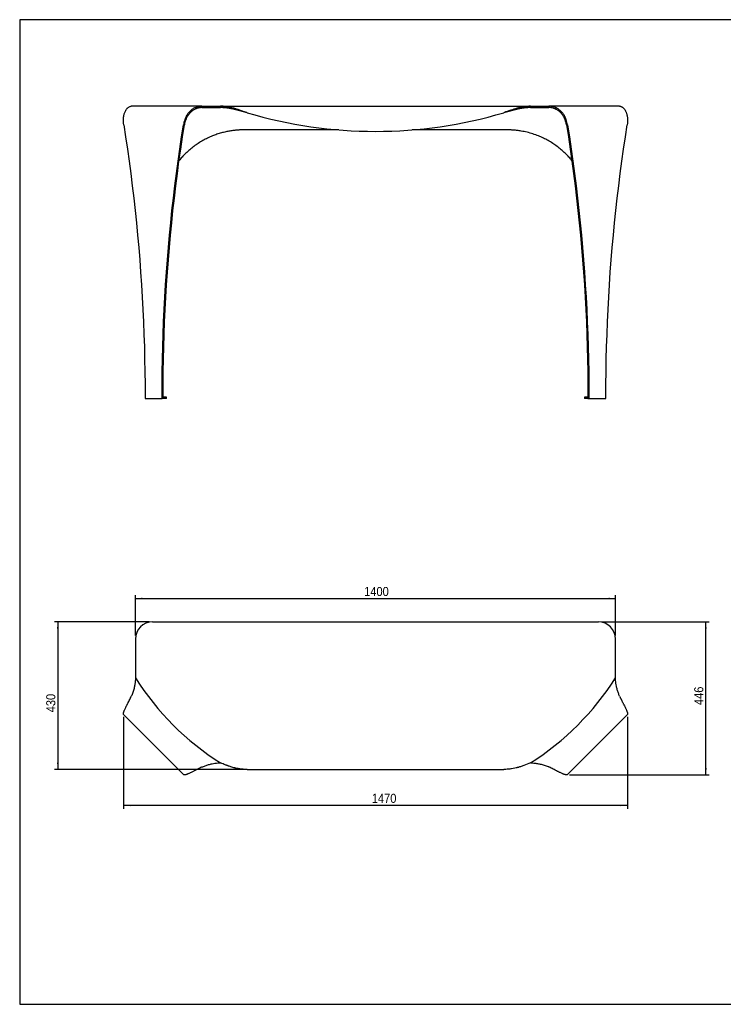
# Model space of a CAD drawing. Header units: millimetres. Extents: x 50 to 4150, y 50 to 2920.
# Tile 1 of 2: x 50 to 2102, y 50 to 2920. Entities that reach past the tile are written whole.
import ezdxf

# ---------------------------------------------------------------- set-up
doc = ezdxf.new("R2010")
doc.units = ezdxf.units.MM
doc.header["$LTSCALE"] = 10
doc.linetypes.add('SLD-Solido', pattern=[0])
doc.layers.add('QUOTE', color=1, linetype='SLD-Solido')
doc.layers.add('SCHIZZI', color=9, linetype='Continuous')
doc.styles.add('SLDTEXTSTYLE0', font='GOTHIC.TTF', dxfattribs={"width": 0.913})
doc.dimstyles.new('SLDDIMSTYLE0', dxfattribs={"dimtxt": 26.458333, "dimasz": 20, "dimexe": 0, "dimexo": 0.0625, "dimgap": 6.614583, "dimtad": 1, "dimdec": 1, "dimrnd": 1e-09, "dimzin": 12, "dimdsep": 46, "dimtxsty": 'SLDTEXTSTYLE0', "dimsah": 1, "dimcen": 0.09, "dimadec": 0, "dimazin": 3, "dimtfac": 1, "dimtdec": 1, "dimtofl": 0, "dimtmove": 0, "dimatfit": 3, "dimfxl": 1, "dimfrac": 2, "dimtolj": 1, "dimtzin": 12, "dimarcsym": 0})

# ---------------------------------------------------------------- blocks, each defined once
blk = doc.blocks.new('_D_1')
at = {"layer": 'QUOTE', "transparency": 16777216}
for p, q in [((427.4, 1164.7), (151.2, 1164.7)), ((161.2, 1164.7), (161.2, 734.7)), ((703.1, 734.7), (151.2, 734.7))]:
    blk.add_line(p, q, dxfattribs=at)
for points in [[(161.2, 1164.7), (158.7, 1144.7), (163.7, 1144.7)], [(161.2, 734.7), (163.7, 754.7), (158.7, 754.7)]]:
    blk.add_solid(points, dxfattribs=at)
at = {"layer": 'QUOTE', "transparency": 16777216, "insert": (127.4, 901.1), "char_height": 26.46, "attachment_point": 1, "rotation": 90, "style": 'SLDTEXTSTYLE0'}
blk.add_mtext('430', dxfattribs=at)
blk = doc.blocks.new('_D_2')
at = {"layer": 'QUOTE', "transparency": 16777216}
for p, q in [((1747.4, 1164.7), (2060.6, 1164.7)), ((2050.6, 718.6), (2050.6, 1164.7)), ((1653.4, 718.6), (2060.6, 718.6))]:
    blk.add_line(p, q, dxfattribs=at)
for points in [[(2050.6, 1164.7), (2048.1, 1144.7), (2053.1, 1144.7)], [(2050.6, 718.6), (2053.1, 738.6), (2048.1, 738.6)]]:
    blk.add_solid(points, dxfattribs=at)
at = {"layer": 'QUOTE', "transparency": 16777216, "insert": (2016.8, 922.2), "char_height": 26.46, "attachment_point": 1, "rotation": 90, "style": 'SLDTEXTSTYLE0'}
blk.add_mtext('446', dxfattribs=at)
blk = doc.blocks.new('_D_3')
at = {"layer": 'QUOTE', "transparency": 16777216}
for p, q in [((352.4, 887.6), (352.4, 619.9)), ((1822.4, 887.6), (1822.4, 619.9)), ((1822.4, 629.9), (352.4, 629.9))]:
    blk.add_line(p, q, dxfattribs=at)
for points in [[(352.4, 629.9), (372.4, 627.4), (372.4, 632.4)], [(1822.4, 629.9), (1802.4, 632.4), (1802.4, 627.4)]]:
    blk.add_solid(points, dxfattribs=at)
at = {"layer": 'QUOTE', "transparency": 16777216, "insert": (1076.6, 663.7), "char_height": 26.46, "attachment_point": 1, "style": 'SLDTEXTSTYLE0'}
blk.add_mtext('1470', dxfattribs=at)
blk = doc.blocks.new('_D_4')
at = {"layer": 'QUOTE', "transparency": 16777216}
for p, q in [((387.4, 1124.7), (387.4, 1242.7)), ((1787.4, 1124.7), (1787.4, 1242.7)), ((387.4, 1232.7), (1787.4, 1232.7))]:
    blk.add_line(p, q, dxfattribs=at)
for points in [[(387.4, 1232.7), (407.4, 1230.2), (407.4, 1235.2)], [(1787.4, 1232.7), (1767.4, 1235.2), (1767.4, 1230.2)]]:
    blk.add_solid(points, dxfattribs=at)
at = {"layer": 'QUOTE', "transparency": 16777216, "insert": (1054.3, 1266.5), "char_height": 26.46, "attachment_point": 1, "style": 'SLDTEXTSTYLE0'}
blk.add_mtext('1400', dxfattribs=at)

msp = doc.modelspace()

# ---------------------------------------------------------------- linework, layer by layer
for p, q in [((581.49, 2667.8), (375.46, 2667.8)), ((581.49, 2663.8), (581.49, 2667.8)), ((635.58, 2663.8), (635.58, 2667.8)), ((635.58, 2663.8), (635.58, 2667.8)), ((635.58, 2667.8), (1539.19, 2667.8)), ((1539.19, 2663.8), (1539.19, 2667.8)), ((1539.19, 2663.8), (1539.19, 2667.8)), ((1799.32, 2667.8), (1593.29, 2667.8)), ((1593.29, 2667.8), (1593.29, 2663.8)), ((980.54, 2598.8), (703.25, 2598.8)), ((1471.53, 2598.8), (1194.24, 2598.8)), ((415.54, 1821.12), (415.54, 1816.12)), ((415.54, 1816.12), (465.04, 1816.12)), ((465.04, 1816.12), (465.04, 1821.12)), ((467.87, 1816.12), (465.04, 1816.12)), ((467.87, 1816.12), (467.87, 1821.12)), ((467.87, 1820.12), (467.87, 1816.12)), ((477.98, 1820.12), (467.87, 1820.12)), ((477.98, 1816.12), (467.87, 1816.12)), ((477.98, 1816.12), (477.98, 1820.12)), ((1696.8, 1820.12), (1696.8, 1816.12)), ((1706.91, 1820.12), (1696.8, 1820.12)), ((1706.91, 1816.12), (1696.8, 1816.12)), ((1706.91, 1821.12), (1706.91, 1816.12)), ((1706.91, 1820.12), (1706.91, 1816.12)), ((1706.91, 1816.12), (1709.74, 1816.12)), ((1709.74, 1821.12), (1709.74, 1816.12)), ((1709.74, 1816.12), (1759.24, 1816.12)), ((1759.24, 1816.12), (1759.24, 1821.12)), ((437.39, 1164.65), (1737.39, 1164.65)), ((387.39, 1114.65), (387.39, 1001.85)), ((1787.39, 1001.85), (1787.39, 1114.65)), ((527.41, 719.44), (353.18, 893.67)), ((1821.6, 893.67), (1647.37, 719.44)), ((713.14, 734.65), (1461.64, 734.65))]:
    msp.add_line(p, q)
at = {"flags": 128}
for points in [[(353.18, 2613.8), (358.7, 2578.32), (363.96, 2542.77), (368.98, 2507.14), (373.74, 2471.44), (378.24, 2435.67), (382.49, 2399.85), (386.49, 2363.96), (390.23, 2328.02), (393.71, 2292.03), (396.93, 2255.99), (399.9, 2219.9), (402.62, 2183.78), (405.07, 2147.62), (407.27, 2111.42), (409.21, 2075.2), (410.89, 2038.95), (412.31, 2002.68), (413.47, 1966.39), (414.38, 1930.08), (415.03, 1893.77), (415.41, 1857.44), (415.54, 1821.12)], [(465.04, 1821.12), (465.17, 1857.44), (465.56, 1893.77), (466.21, 1930.08), (467.11, 1966.39), (468.28, 2002.68), (469.7, 2038.95), (471.38, 2075.2), (473.32, 2111.42), (475.51, 2147.62), (477.97, 2183.78), (480.68, 2219.9), (483.65, 2255.99), (486.88, 2292.03), (490.36, 2328.02), (494.1, 2363.96), (498.09, 2399.85), (502.34, 2435.67), (506.85, 2471.44), (511.61, 2507.14), (516.62, 2542.77), (521.89, 2578.32), (527.41, 2613.8)], [(467.87, 1821.12), (468, 1857.44), (468.39, 1893.77), (469.03, 1930.08), (469.94, 1966.39), (471.1, 2002.68), (472.53, 2038.95), (474.21, 2075.2), (476.15, 2111.42), (478.34, 2147.62), (480.8, 2183.78), (483.51, 2219.9), (486.48, 2255.99), (489.71, 2292.03), (493.19, 2328.02), (496.93, 2363.96), (500.92, 2399.85), (505.17, 2435.67), (509.68, 2471.44), (514.44, 2507.14), (519.45, 2542.77), (524.72, 2578.32), (530.24, 2613.8)], [(1644.54, 2613.8), (1650.06, 2578.32), (1655.33, 2542.77), (1660.34, 2507.14), (1665.1, 2471.44), (1669.61, 2435.67), (1673.86, 2399.85), (1677.85, 2363.96), (1681.59, 2328.02), (1685.07, 2292.03), (1688.3, 2255.99), (1691.27, 2219.9), (1693.98, 2183.78), (1696.44, 2147.62), (1698.63, 2111.42), (1700.57, 2075.2), (1702.25, 2038.95), (1703.68, 2002.68), (1704.84, 1966.39), (1705.74, 1930.08), (1706.39, 1893.77), (1706.78, 1857.44), (1706.91, 1821.12)], [(1647.37, 2613.8), (1652.89, 2578.32), (1658.16, 2542.77), (1663.17, 2507.14), (1667.93, 2471.44), (1672.44, 2435.67), (1676.69, 2399.85), (1680.68, 2363.96), (1684.42, 2328.02), (1687.9, 2292.03), (1691.13, 2255.99), (1694.1, 2219.9), (1696.81, 2183.78), (1699.26, 2147.62), (1701.46, 2111.42), (1703.4, 2075.2), (1705.08, 2038.95), (1706.5, 2002.68), (1707.67, 1966.39), (1708.57, 1930.08), (1709.22, 1893.77), (1709.61, 1857.44), (1709.74, 1821.12)], [(1759.24, 1821.12), (1759.36, 1857.44), (1759.75, 1893.77), (1760.4, 1930.08), (1761.31, 1966.39), (1762.47, 2002.68), (1763.89, 2038.95), (1765.57, 2075.2), (1767.51, 2111.42), (1769.71, 2147.62), (1772.16, 2183.78), (1774.88, 2219.9), (1777.84, 2255.99), (1781.07, 2292.03), (1784.55, 2328.02), (1788.29, 2363.96), (1792.29, 2399.85), (1796.54, 2435.67), (1801.04, 2471.44), (1805.8, 2507.14), (1810.82, 2542.77), (1816.08, 2578.32), (1821.6, 2613.8)]]:
    msp.add_lwpolyline(points, dxfattribs=at)
for centre, radius, start, end in [((1087.39, 3910.26), 1315.8, 253.47538, 286.52462), ((437.39, 1114.65), 50, 90, 180), ((1737.39, 1114.65), 50, 0, 90), ((1063.39, 1429.66), 800, 212.32767, 237.67233), ((1111.39, 1429.66), 800, 302.32767, 327.67233)]:
    msp.add_arc(centre, radius, start, end)
for points, knots in [([(352.37, 2629.17), (352.46, 2630.65), (352.63, 2633.24), (353.07, 2636.51), (353.52, 2639.13), (354.09, 2641.95), (354.98, 2645.44), (356.36, 2649.67), (357.63, 2652.36), (358.31, 2653.81)], [0, 0, 0, 0, 0.157428, 0.2763829, 0.3614363, 0.4544111, 0.6053944, 0.7872605, 1, 1, 1, 1]), ([(358.31, 2653.81), (358.81, 2654.75), (359.76, 2656.53), (361.28, 2658.8), (362.73, 2660.65), (364.08, 2662.14), (365.32, 2663.31), (367.08, 2664.79), (369.47, 2666.33), (372.51, 2667.57), (374.47, 2667.72), (375.46, 2667.8)], [0, 0, 0, 0, 0.10663203, 0.2039899, 0.29207332, 0.37088239, 0.44041778, 0.50068097, 0.66507499, 0.83148406, 1, 1, 1, 1]), ([(547.35, 2653.81), (546.27, 2652.73), (544.26, 2650.73), (541.7, 2647.68), (539.7, 2645.02), (538.07, 2642.63), (536.55, 2640.16), (534.9, 2637.2), (533.08, 2633.48), (531.97, 2630.68), (531.37, 2629.17)], [0, 0, 0, 0, 0.15952437, 0.29583139, 0.4089168, 0.49877787, 0.58815779, 0.70148982, 0.83877195, 1, 1, 1, 1]), ([(549.25, 2650.85), (548.23, 2649.85), (546.33, 2648), (543.91, 2645.17), (542.01, 2642.71), (540.47, 2640.5), (539.02, 2638.21), (537.45, 2635.46), (535.72, 2632.03), (534.66, 2629.43), (534.08, 2628.03)], [0, 0, 0, 0, 0.1596109, 0.2959807, 0.4091052, 0.498982, 0.588352, 0.7016464, 0.8388637, 1, 1, 1, 1]), ([(581.49, 2667.8), (580.53, 2667.78), (578.72, 2667.75), (576.2, 2667.54), (574.06, 2667.26), (572.08, 2666.91), (570.09, 2666.48), (567.93, 2665.91), (565.62, 2665.17), (562.96, 2664.16), (559.78, 2662.72), (556, 2660.6), (551.71, 2657.69), (548.87, 2655.16), (547.35, 2653.81)], [0, 0, 0, 0, 0.0767282, 0.1438813, 0.2014615, 0.2494729, 0.3048278, 0.3649592, 0.4298723, 0.499571, 0.5939062, 0.7087571, 0.844123, 1, 1, 1, 1]), ([(581.49, 2663.8), (580.58, 2663.79), (578.87, 2663.76), (576.49, 2663.56), (574.46, 2663.3), (572.59, 2662.98), (570.71, 2662.58), (568.67, 2662.05), (566.5, 2661.37), (563.98, 2660.43), (560.99, 2659.09), (557.42, 2657.13), (553.37, 2654.44), (550.69, 2652.1), (549.25, 2650.85)], [0, 0, 0, 0, 0.0769383, 0.1442552, 0.2019533, 0.2500373, 0.3054412, 0.3655969, 0.4305102, 0.5001857, 0.5944515, 0.7091763, 0.8443603, 1, 1, 1, 1]), ([(581.49, 2667.8), (584.61, 2667.8), (590.96, 2667.8), (600.88, 2667.8), (610.42, 2667.8), (619.36, 2667.8), (627.51, 2667.8), (632.92, 2667.8), (635.58, 2667.8)], [0, 0, 0, 0, 0.1809061, 0.368371, 0.5595937, 0.7094733, 0.8568296, 1, 1, 1, 1]), ([(581.49, 2663.8), (584.61, 2663.8), (590.96, 2663.8), (600.88, 2663.8), (610.42, 2663.8), (619.36, 2663.8), (627.51, 2663.8), (632.92, 2663.8), (635.58, 2663.8)], [0, 0, 0, 0, 0.1809061, 0.368371, 0.5595937, 0.7094733, 0.8568296, 1, 1, 1, 1]), ([(713.14, 2648.8), (709.28, 2650.15), (705.57, 2651.46), (698.46, 2653.94), (695.06, 2655.11), (688.57, 2657.3), (685.48, 2658.31), (681.08, 2659.69), (679.65, 2660.13), (677.56, 2660.76), (676.87, 2660.96), (675.86, 2661.26), (675.52, 2661.36), (675.02, 2661.5), (674.86, 2661.55), (674.61, 2661.62), (674.53, 2661.64), (674.4, 2661.68), (674.36, 2661.69), (674.3, 2661.71), (674.28, 2661.71), (674.25, 2661.72), (674.24, 2661.73), (674.22, 2661.73), (674.22, 2661.73), (674.21, 2661.73), (674.21, 2661.73), (670.19, 2662.88), (666.57, 2663.78), (661.73, 2664.85), (660.22, 2665.16), (658.09, 2665.57), (657.41, 2665.7), (656.42, 2665.87), (656.1, 2665.93), (655.62, 2666.01), (655.47, 2666.03), (655.23, 2666.07), (655.16, 2666.09), (655.04, 2666.1), (655, 2666.11), (654.94, 2666.12), (654.93, 2666.12), (654.9, 2666.13), (654.89, 2666.13), (654.87, 2666.13), (654.87, 2666.13), (654.86, 2666.13), (654.85, 2666.14), (654.45, 2666.2), (653.75, 2666.32), (651.74, 2666.62), (650.44, 2666.81), (647.23, 2667.19), (645.32, 2667.39), (640.9, 2667.69), (638.39, 2667.8), (635.58, 2667.8)], [0, 0, 0, 0, 0.125, 0.125, 0.25, 0.25, 0.375, 0.375, 0.4375, 0.4375, 0.46875, 0.46875, 0.484375, 0.484375, 0.4921875, 0.4921875, 0.4960938, 0.4960938, 0.4980469, 0.4980469, 0.4990234, 0.4990234, 0.4995117, 0.4995117, 0.4997559, 0.4997559, 0.5, 0.5, 0.625, 0.625, 0.6875, 0.6875, 0.71875, 0.71875, 0.734375, 0.734375, 0.7421875, 0.7421875, 0.7460938, 0.7460938, 0.7480469, 0.7480469, 0.7490234, 0.7490234, 0.7495117, 0.7495117, 0.7497559, 0.7497559, 0.75, 0.75, 0.8125, 0.8125, 0.875, 0.875, 0.9375, 0.9375, 1, 1, 1, 1]), ([(713.14, 2648.8), (712.7, 2648.92), (711.83, 2649.16), (710.52, 2649.52), (709.23, 2649.88), (707.94, 2650.24), (706.67, 2650.59), (705.42, 2650.94), (704.17, 2651.28), (702.94, 2651.62), (701.72, 2651.96), (700.51, 2652.29), (699.31, 2652.62), (698.12, 2652.94), (696.95, 2653.26), (695.79, 2653.58), (694.64, 2653.89), (693.5, 2654.2), (692.38, 2654.5), (691.27, 2654.79), (690.17, 2655.08), (689.08, 2655.37), (688, 2655.65), (686.94, 2655.92), (685.88, 2656.19), (684.84, 2656.46), (683.82, 2656.72), (682.8, 2656.97), (681.8, 2657.22), (680.8, 2657.46), (679.83, 2657.7), (678.86, 2657.93), (677.9, 2658.16), (676.96, 2658.38), (676.03, 2658.6), (675.11, 2658.81), (673.21, 2659.24), (670.4, 2659.85), (666.79, 2660.57), (663.43, 2661.19), (660.34, 2661.7), (657.5, 2662.13), (655.55, 2662.4), (654.34, 2662.55), (653.71, 2662.63), (652.91, 2662.73), (651.94, 2662.84), (650.8, 2662.97), (649.49, 2663.11), (648.01, 2663.25), (646.36, 2663.38), (644.53, 2663.51), (642.54, 2663.63), (640.37, 2663.72), (638.04, 2663.79), (636.42, 2663.8), (635.58, 2663.8)], [0, 0, 0, 0, 0.0168693, 0.0335865, 0.0501516, 0.0665647, 0.0828257, 0.0989346, 0.1148914, 0.1306962, 0.146349, 0.1618497, 0.1771984, 0.1923951, 0.2074397, 0.2223324, 0.237073, 0.2516617, 0.2660983, 0.280383, 0.2945158, 0.3084965, 0.3223254, 0.3360022, 0.3495272, 0.3629003, 0.3761214, 0.3891906, 0.402108, 0.4148735, 0.4274871, 0.4399489, 0.4522589, 0.4644171, 0.4764234, 0.488278, 0.4999808, 0.5500627, 0.5967718, 0.6401078, 0.680071, 0.7166614, 0.7498789, 0.7557749, 0.7638948, 0.7742388, 0.7868068, 0.8015988, 0.8186148, 0.8378549, 0.859319, 0.8830072, 0.9089194, 0.9370556, 0.9674158, 1, 1, 1, 1]), ([(1539.19, 2667.8), (1532.62, 2667.8), (1526.11, 2667.19), (1516.46, 2665.57), (1513.26, 2664.92), (1508.49, 2663.81), (1506.9, 2663.41), (1504.53, 2662.79), (1503.74, 2662.58), (1502.55, 2662.26), (1502.16, 2662.15), (1501.57, 2661.99), (1501.37, 2661.93), (1501.08, 2661.85), (1500.98, 2661.82), (1500.83, 2661.78), (1500.78, 2661.76), (1500.71, 2661.74), (1500.68, 2661.74), (1500.65, 2661.73), (1500.64, 2661.72), (1500.61, 2661.71), (1500.6, 2661.71), (1498.43, 2661.09), (1496, 2660.38), (1490.59, 2658.71), (1487.62, 2657.76), (1481.13, 2655.61), (1477.61, 2654.4), (1470.03, 2651.76), (1465.97, 2650.33), (1461.64, 2648.8)], [0, 0, 0, 0, 0.25, 0.25, 0.375, 0.375, 0.4375, 0.4375, 0.46875, 0.46875, 0.484375, 0.484375, 0.4921875, 0.4921875, 0.4960938, 0.4960938, 0.4980469, 0.4980469, 0.4990234, 0.4990234, 0.4995117, 0.4995117, 0.5, 0.5, 0.625, 0.625, 0.75, 0.75, 0.875, 0.875, 1, 1, 1, 1]), ([(1539.19, 2663.8), (1538.82, 2663.8), (1538.07, 2663.8), (1536.94, 2663.78), (1535.82, 2663.76), (1534.7, 2663.73), (1533.57, 2663.69), (1532.45, 2663.64), (1531.34, 2663.58), (1530.22, 2663.51), (1529.1, 2663.43), (1527.99, 2663.35), (1526.88, 2663.26), (1525.76, 2663.16), (1524.65, 2663.05), (1523.55, 2662.93), (1522.44, 2662.81), (1521.33, 2662.68), (1520.23, 2662.54), (1519.12, 2662.39), (1518.02, 2662.24), (1516.92, 2662.08), (1515.82, 2661.91), (1514.73, 2661.74), (1513.63, 2661.56), (1512.54, 2661.38), (1511.44, 2661.19), (1510.35, 2660.99), (1509.26, 2660.79), (1508.17, 2660.58), (1507.08, 2660.37), (1506, 2660.15), (1504.91, 2659.93), (1503.83, 2659.7), (1502.75, 2659.47), (1501.67, 2659.23), (1500.45, 2658.96), (1499.08, 2658.65), (1497.52, 2658.29), (1495.88, 2657.9), (1494.16, 2657.49), (1492.36, 2657.05), (1490.47, 2656.59), (1488.51, 2656.09), (1486.47, 2655.57), (1484.34, 2655.02), (1482.14, 2654.44), (1479.86, 2653.83), (1477.49, 2653.19), (1475.05, 2652.52), (1472.52, 2651.82), (1469.91, 2651.1), (1467.23, 2650.36), (1464.46, 2649.59), (1462.59, 2649.06), (1461.64, 2648.8)], [0, 0, 0, 0, 0.0146508, 0.0292802, 0.0438882, 0.0584748, 0.0730399, 0.0875836, 0.102106, 0.1166069, 0.1310865, 0.1455447, 0.1599815, 0.174397, 0.1887911, 0.2031638, 0.2175152, 0.2318453, 0.246154, 0.2604414, 0.2747075, 0.2889522, 0.3031757, 0.3173778, 0.3315587, 0.3457183, 0.3598566, 0.3739736, 0.3880693, 0.4021438, 0.4161971, 0.4302291, 0.4442399, 0.4582294, 0.4721977, 0.4861448, 0.5000707, 0.5191572, 0.5392653, 0.5603951, 0.5825468, 0.6057205, 0.6299161, 0.6551338, 0.6813737, 0.7086358, 0.7369201, 0.7662267, 0.7965557, 0.827907, 0.8602807, 0.8936768, 0.9280954, 0.9635364, 1, 1, 1, 1]), ([(1539.19, 2667.8), (1542.6, 2667.8), (1549.52, 2667.8), (1559.92, 2667.8), (1570.86, 2667.8), (1582.06, 2667.8), (1589.6, 2667.8), (1593.29, 2667.8)], [0, 0, 0, 0, 0.1829858, 0.3720605, 0.5635028, 0.7861028, 1, 1, 1, 1]), ([(1539.19, 2663.8), (1542.6, 2663.8), (1549.52, 2663.8), (1559.92, 2663.8), (1570.86, 2663.8), (1582.06, 2663.8), (1589.6, 2663.8), (1593.29, 2663.8)], [0, 0, 0, 0, 0.1829858, 0.3720605, 0.5635028, 0.7861028, 1, 1, 1, 1]), ([(1627.43, 2653.81), (1626.4, 2654.75), (1624.42, 2656.53), (1621.43, 2658.8), (1618.62, 2660.65), (1616.04, 2662.14), (1613.7, 2663.31), (1610.34, 2664.79), (1605.72, 2666.33), (1599.61, 2667.57), (1595.4, 2667.72), (1593.29, 2667.8)], [0, 0, 0, 0, 0.106632, 0.2039899, 0.2920733, 0.3708824, 0.4404178, 0.500681, 0.665075, 0.8314841, 1, 1, 1, 1]), ([(1625.53, 2650.85), (1624.55, 2651.71), (1622.69, 2653.37), (1619.86, 2655.46), (1617.21, 2657.18), (1614.77, 2658.56), (1612.57, 2659.64), (1609.4, 2661.01), (1605.03, 2662.44), (1599.26, 2663.59), (1595.29, 2663.73), (1593.29, 2663.8)], [0, 0, 0, 0, 0.1064671, 0.2036847, 0.2916529, 0.3703717, 0.4398422, 0.5000661, 0.6644732, 0.8310832, 1, 1, 1, 1]), ([(1640.7, 2628.03), (1640.14, 2629.4), (1639.16, 2631.8), (1637.66, 2634.83), (1636.32, 2637.25), (1634.74, 2639.86), (1632.51, 2643.1), (1629.4, 2647.01), (1626.88, 2649.5), (1625.53, 2650.85)], [0, 0, 0, 0, 0.1573303, 0.2762232, 0.3612491, 0.4542194, 0.605229, 0.7871588, 1, 1, 1, 1]), ([(1643.41, 2629.17), (1642.82, 2630.65), (1641.8, 2633.24), (1640.22, 2636.51), (1638.82, 2639.13), (1637.15, 2641.95), (1634.81, 2645.44), (1631.52, 2649.67), (1628.86, 2652.36), (1627.43, 2653.81)], [0, 0, 0, 0, 0.157428, 0.2763829, 0.3614363, 0.4544111, 0.6053944, 0.7872605, 1, 1, 1, 1]), ([(1799.32, 2667.8), (1799.77, 2667.78), (1800.6, 2667.75), (1801.79, 2667.54), (1802.81, 2667.26), (1803.78, 2666.91), (1804.78, 2666.48), (1805.89, 2665.91), (1807.08, 2665.17), (1808.47, 2664.16), (1810.15, 2662.72), (1812.14, 2660.6), (1814.35, 2657.69), (1815.73, 2655.16), (1816.47, 2653.81)], [0, 0, 0, 0, 0.07672817, 0.14388126, 0.20146148, 0.24947287, 0.30482779, 0.36495924, 0.42987232, 0.49957102, 0.59390621, 0.70875707, 0.844123, 1, 1, 1, 1]), ([(1816.47, 2653.81), (1816.98, 2652.73), (1817.94, 2650.73), (1819.06, 2647.68), (1819.88, 2645.02), (1820.51, 2642.63), (1821.07, 2640.16), (1821.62, 2637.2), (1822.14, 2633.48), (1822.31, 2630.68), (1822.41, 2629.17)], [0, 0, 0, 0, 0.15952437, 0.29583139, 0.4089168, 0.49877787, 0.58815779, 0.70148982, 0.83877195, 1, 1, 1, 1]), ([(703.25, 2598.8), (701.81, 2598.78), (699.32, 2598.76), (695.7, 2598.69), (692.32, 2598.57), (688.77, 2598.38), (685.09, 2598.13), (681.38, 2597.82), (677.67, 2597.46), (671.41, 2596.75), (662.6, 2595.48), (650.58, 2593.15), (637.99, 2590.03), (624.9, 2585.99), (611.46, 2581), (597.78, 2574.97), (583.96, 2567.78), (570.63, 2559.72), (557.84, 2550.83), (545.64, 2541.14), (534.1, 2530.67), (523.75, 2520.15), (517.64, 2512.82), (514.85, 2509.48)], [0, 0, 0, 0, 0.02000543, 0.03466571, 0.05038507, 0.06707103, 0.08416786, 0.1016797, 0.11898262, 0.13597803, 0.18937825, 0.24286311, 0.30642871, 0.36993513, 0.43358328, 0.50590309, 0.57807118, 0.65038233, 0.72271073, 0.79488741, 0.86720719, 0.93954475, 1, 1, 1, 1]), ([(1659.89, 2509.53), (1657.12, 2512.85), (1651.01, 2520.16), (1640.68, 2530.67), (1629.14, 2541.14), (1616.94, 2550.83), (1604.14, 2559.72), (1590.81, 2567.78), (1577, 2574.97), (1562.18, 2581.51), (1546.36, 2587.25), (1529.57, 2592), (1514.43, 2595.14), (1501.03, 2597.1), (1491.87, 2598), (1485.24, 2598.43), (1481.06, 2598.62), (1476.56, 2598.73), (1473.33, 2598.78), (1471.53, 2598.8)], [0, 0, 0, 0, 0.0602184, 0.1325667, 0.204918, 0.2771158, 0.3494548, 0.4217973, 0.4939864, 0.5663172, 0.6473188, 0.7281665, 0.8091593, 0.8625738, 0.9166649, 0.9373705, 0.9550316, 0.9749525, 1, 1, 1, 1]), ([(387.39, 1001.85), (387.36, 998.44), (387.29, 991.52), (385.77, 981.13), (383.34, 970.18), (379.97, 958.98), (376.94, 951.45), (375.46, 947.76)], [0, 0, 0, 0, 0.1829858, 0.3720605, 0.5635028, 0.7861028, 1, 1, 1, 1]), ([(1799.32, 947.76), (1798.05, 950.88), (1795.47, 957.22), (1792.31, 967.15), (1789.91, 976.68), (1788.33, 985.63), (1787.4, 993.78), (1787.39, 999.19), (1787.39, 1001.85)], [0, 0, 0, 0, 0.1809061, 0.368371, 0.5595937, 0.7094733, 0.8568296, 1, 1, 1, 1]), ([(358.31, 913.62), (358.81, 914.65), (359.76, 916.62), (361.28, 919.62), (362.73, 922.42), (364.08, 925.01), (365.32, 927.34), (367.08, 930.7), (369.47, 935.33), (372.51, 941.44), (374.47, 945.64), (375.46, 947.76)], [0, 0, 0, 0, 0.106632, 0.2039899, 0.2920733, 0.3708824, 0.4404178, 0.500681, 0.665075, 0.8314841, 1, 1, 1, 1]), ([(1799.32, 947.76), (1799.77, 946.79), (1800.6, 944.99), (1801.79, 942.47), (1802.81, 940.32), (1803.78, 938.34), (1804.78, 936.36), (1805.89, 934.19), (1807.08, 931.89), (1808.47, 929.22), (1810.15, 926.05), (1812.14, 922.26), (1814.35, 917.97), (1815.73, 915.14), (1816.47, 913.62)], [0, 0, 0, 0, 0.0767282, 0.1438813, 0.2014615, 0.2494729, 0.3048278, 0.3649592, 0.4298723, 0.499571, 0.5939062, 0.7087571, 0.844123, 1, 1, 1, 1]), ([(352.37, 897.64), (352.46, 898.22), (352.63, 899.24), (353.07, 900.82), (353.52, 902.22), (354.09, 903.89), (354.98, 906.24), (356.36, 909.52), (357.63, 912.18), (358.31, 913.62)], [0, 0, 0, 0, 0.157428, 0.2763829, 0.3614363, 0.4544111, 0.6053944, 0.7872605, 1, 1, 1, 1]), ([(1816.47, 913.62), (1816.98, 912.53), (1817.94, 910.53), (1819.06, 907.97), (1819.88, 905.96), (1820.51, 904.34), (1821.07, 902.81), (1821.62, 901.17), (1822.14, 899.35), (1822.31, 898.24), (1822.41, 897.64)], [0, 0, 0, 0, 0.1595244, 0.2958314, 0.4089168, 0.4987779, 0.5881578, 0.7014898, 0.838772, 1, 1, 1, 1]), ([(581.49, 741.72), (584.61, 742.99), (590.96, 745.57), (600.88, 748.73), (610.42, 751.14), (619.36, 752.72), (627.51, 753.64), (632.92, 753.65), (635.58, 753.65)], [0, 0, 0, 0, 0.1809061, 0.368371, 0.5595937, 0.7094733, 0.8568296, 1, 1, 1, 1]), ([(713.14, 734.65), (709.28, 734.65), (705.57, 734.8), (698.46, 735.32), (695.06, 735.69), (688.57, 736.62), (685.48, 737.17), (681.08, 738.08), (679.65, 738.39), (677.56, 738.89), (676.87, 739.05), (675.86, 739.31), (675.52, 739.39), (675.02, 739.52), (674.86, 739.57), (674.61, 739.63), (674.53, 739.65), (674.4, 739.69), (674.36, 739.7), (674.3, 739.71), (674.28, 739.72), (674.25, 739.73), (674.24, 739.73), (674.22, 739.73), (674.22, 739.73), (674.21, 739.74), (674.21, 739.74), (670.19, 740.8), (666.57, 741.9), (661.73, 743.47), (660.22, 743.98), (658.09, 744.72), (657.41, 744.96), (656.42, 745.31), (656.1, 745.43), (655.62, 745.6), (655.47, 745.66), (655.23, 745.74), (655.16, 745.77), (655.04, 745.81), (655, 745.82), (654.94, 745.84), (654.93, 745.85), (654.9, 745.86), (654.89, 745.87), (654.87, 745.87), (654.87, 745.87), (654.86, 745.88), (654.85, 745.88), (654.45, 746.03), (653.75, 746.29), (651.74, 747.06), (650.44, 747.57), (647.23, 748.84), (645.32, 749.62), (640.9, 751.43), (638.39, 752.48), (635.58, 753.65)], [0, 0, 0, 0, 0.125, 0.125, 0.25, 0.25, 0.375, 0.375, 0.4375, 0.4375, 0.46875, 0.46875, 0.484375, 0.484375, 0.4921875, 0.4921875, 0.4960938, 0.4960938, 0.4980469, 0.4980469, 0.4990234, 0.4990234, 0.4995117, 0.4995117, 0.4997559, 0.4997559, 0.5, 0.5, 0.625, 0.625, 0.6875, 0.6875, 0.71875, 0.71875, 0.734375, 0.734375, 0.7421875, 0.7421875, 0.7460938, 0.7460938, 0.7480469, 0.7480469, 0.7490234, 0.7490234, 0.7495117, 0.7495117, 0.7497559, 0.7497559, 0.75, 0.75, 0.8125, 0.8125, 0.875, 0.875, 0.9375, 0.9375, 1, 1, 1, 1]), ([(1539.19, 753.65), (1532.62, 750.88), (1526.11, 748.2), (1516.46, 744.63), (1513.26, 743.52), (1508.49, 741.99), (1506.9, 741.5), (1504.53, 740.8), (1503.74, 740.57), (1502.55, 740.24), (1502.16, 740.14), (1501.57, 739.98), (1501.37, 739.92), (1501.08, 739.84), (1500.98, 739.82), (1500.83, 739.78), (1500.78, 739.76), (1500.71, 739.75), (1500.68, 739.74), (1500.65, 739.73), (1500.64, 739.73), (1500.61, 739.72), (1500.6, 739.72), (1498.43, 739.14), (1496, 738.55), (1490.59, 737.41), (1487.62, 736.86), (1481.13, 735.88), (1477.61, 735.45), (1470.03, 734.84), (1465.97, 734.65), (1461.64, 734.65)], [0, 0, 0, 0, 0.25, 0.25, 0.375, 0.375, 0.4375, 0.4375, 0.46875, 0.46875, 0.484375, 0.484375, 0.4921875, 0.4921875, 0.4960938, 0.4960938, 0.4980469, 0.4980469, 0.4990234, 0.4990234, 0.4995117, 0.4995117, 0.5, 0.5, 0.625, 0.625, 0.75, 0.75, 0.875, 0.875, 1, 1, 1, 1]), ([(1539.19, 753.65), (1542.6, 753.62), (1549.52, 753.55), (1559.92, 752.03), (1570.86, 749.6), (1582.06, 746.24), (1589.6, 743.21), (1593.29, 741.72)], [0, 0, 0, 0, 0.1829858, 0.3720605, 0.5635028, 0.7861028, 1, 1, 1, 1]), ([(547.35, 724.58), (546.27, 724.06), (544.26, 723.1), (541.7, 721.98), (539.7, 721.16), (538.07, 720.54), (536.55, 719.98), (534.9, 719.43), (533.08, 718.91), (531.97, 718.73), (531.37, 718.64)], [0, 0, 0, 0, 0.1595244, 0.2958314, 0.4089168, 0.4987779, 0.5881578, 0.7014898, 0.838772, 1, 1, 1, 1]), ([(581.49, 741.72), (580.53, 741.28), (578.72, 740.44), (576.2, 739.26), (574.06, 738.23), (572.08, 737.27), (570.09, 736.27), (567.93, 735.16), (565.62, 733.96), (562.96, 732.57), (559.78, 730.9), (556, 728.91), (551.71, 726.69), (548.87, 725.32), (547.35, 724.58)], [0, 0, 0, 0, 0.0767282, 0.1438813, 0.2014615, 0.2494729, 0.3048278, 0.3649592, 0.4298723, 0.499571, 0.5939062, 0.7087571, 0.844123, 1, 1, 1, 1]), ([(1627.43, 724.58), (1626.4, 725.08), (1624.42, 726.03), (1621.43, 727.54), (1618.62, 728.99), (1616.04, 730.35), (1613.7, 731.58), (1610.34, 733.35), (1605.72, 735.73), (1599.61, 738.77), (1595.4, 740.74), (1593.29, 741.72)], [0, 0, 0, 0, 0.106632, 0.2039899, 0.2920733, 0.3708824, 0.4404178, 0.500681, 0.665075, 0.8314841, 1, 1, 1, 1]), ([(1643.41, 718.64), (1642.82, 718.73), (1641.8, 718.9), (1640.22, 719.34), (1638.82, 719.78), (1637.15, 720.35), (1634.81, 721.24), (1631.52, 722.63), (1628.86, 723.9), (1627.43, 724.58)], [0, 0, 0, 0, 0.15742796, 0.27638294, 0.36143631, 0.45441107, 0.60539444, 0.7872605, 1, 1, 1, 1])]:
    msp.add_open_spline(points, degree=3, knots=knots)
for points in [[(353.18, 2613.8), (352.85, 2616.4), (352.18, 2621.61), (352.31, 2626.65), (352.37, 2629.17)], [(531.37, 2629.17), (530.52, 2626.65), (528.8, 2621.61), (527.87, 2616.4), (527.41, 2613.8)], [(534.08, 2628.03), (533.26, 2625.7), (531.62, 2621.03), (530.7, 2616.21), (530.24, 2613.8)], [(1644.54, 2613.8), (1644.08, 2616.21), (1643.16, 2621.03), (1641.52, 2625.7), (1640.7, 2628.03)], [(1647.37, 2613.8), (1646.91, 2616.4), (1645.98, 2621.61), (1644.26, 2626.65), (1643.41, 2629.17)], [(1822.41, 2629.17), (1822.47, 2626.65), (1822.59, 2621.61), (1821.93, 2616.4), (1821.6, 2613.8)], [(353.18, 893.67), (352.85, 894.14), (352.18, 895.07), (352.31, 896.78), (352.37, 897.64)], [(1822.41, 897.64), (1822.47, 896.78), (1822.59, 895.07), (1821.93, 894.14), (1821.6, 893.67)], [(531.37, 718.64), (530.52, 718.57), (528.8, 718.45), (527.87, 719.11), (527.41, 719.44)], [(1647.37, 719.44), (1646.91, 719.11), (1645.98, 718.45), (1644.26, 718.57), (1643.41, 718.64)]]:
    msp.add_open_spline(points, degree=3)
at = {"layer": 'SCHIZZI', "color": 13, "true_color": 0xb45a5a}
for p, q in [((4149.8, 2920), (50, 2920)), ((50, 2920), (50, 50)), ((50, 50), (4150, 50))]:
    msp.add_line(p, q, dxfattribs=at)

# ---------------------------------------------------------------- dimensions: what is measured, and where the dimension line sits
at = {"layer": 'QUOTE'}
dim = msp.add_linear_dim(base=(1787.39, 1232.66), p1=(387.39, 1114.65), p2=(1787.39, 1114.65), dimstyle='SLDDIMSTYLE0', dxfattribs=at)
dim.commit()
dim.dimension.update_dxf_attribs({"geometry": '_D_4', "text_midpoint": (1093.36, 1232.66), "dimtype": 160})
for base, p1, p2, angle, picture, middle in [((161.19, 734.65), (437.39, 1164.65), (713.14, 734.65), 90, '_D_1', (161.19, 930.45)), ((2050.59, 1164.65), (1643.41, 718.64), (1737.39, 1164.65), 90, '_D_2', (2050.59, 951.48)), ((352.37, 629.86), (1822.41, 897.64), (352.37, 897.64), 0, '_D_3', (1115.67, 629.86))]:
    dim = msp.add_linear_dim(base=base, p1=p1, p2=p2, angle=angle, dimstyle='SLDDIMSTYLE0', dxfattribs=at)
    dim.commit()
    dim.dimension.update_dxf_attribs({"geometry": picture, "text_midpoint": middle, "dimtype": 160})

doc.saveas('drawing.dxf')
